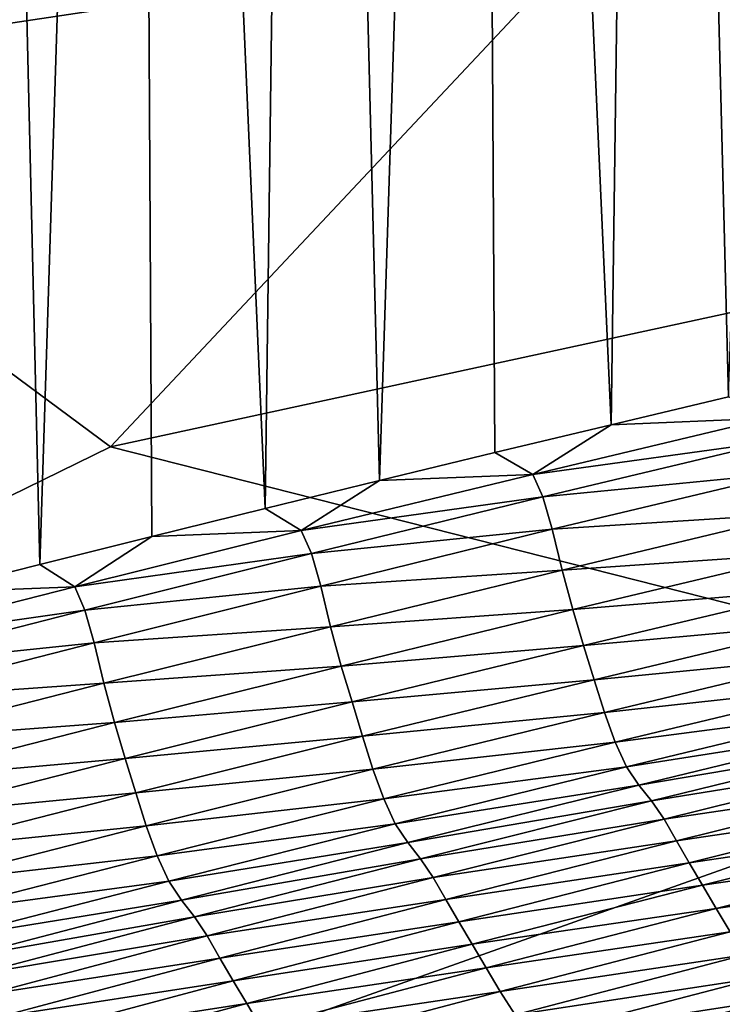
# Model space of a CAD drawing. Extents: x -54 to 446, y -6 to 1400.
# Tile 63 of 254: x -12.9 to -12.432, y 1332.306 to 1332.962. Entities that reach past the tile are written whole.
import ezdxf

# ---------------------------------------------------------------- set-up
doc = ezdxf.new("R2010")
doc.units = 0
doc.header["$LTSCALE"] = 52.148148
for name, color, linetype in [('1087', 7, 'CONTINUOUS'), ('1161', 7, 'CONTINUOUS'), ('1519', 7, 'CONTINUOUS'), ('1523', 7, 'CONTINUOUS'), ('1576', 7, 'CONTINUOUS'), ('999', 7, 'CONTINUOUS')]:
    doc.layers.add(name, color=color, linetype=linetype)

msp = doc.modelspace()

# ---------------------------------------------------------------- linework, layer by layer
at = {"layer": '1087', "color": 7, "linetype": 'CONTINUOUS'}
for points in [[(-13.16788, 1332.92097, -9.08884), (-13.45386, 1333.3112, -8.65988), (-12.8274, 1333.29484, -9.11134), (-13.16788, 1332.92097, -9.08884)], [(-12.52022, 1333.01817, -9.62984), (-13.16788, 1332.92097, -9.08884), (-12.8274, 1333.29484, -9.11134), (-12.52022, 1333.01817, -9.62984)], [(-12.83956, 1332.67774, -9.54702), (-13.16788, 1332.92097, -9.08884), (-12.52022, 1333.01817, -9.62984), (-12.83956, 1332.67774, -9.54702)], [(-12.0278, 1332.85356, -10.32798), (-12.83956, 1332.67774, -9.54702), (-12.52022, 1333.01817, -9.62984), (-12.0278, 1332.85356, -10.32798)], [(-11.75957, 1333, -10.09765), (-12.0278, 1332.85356, -10.32798), (-12.52022, 1333.01817, -9.62984), (-11.75957, 1333, -10.09765)], [(-12.13891, 1332.5, -10.42338), (-12.83956, 1332.67774, -9.54702), (-12.0278, 1332.85356, -10.32798), (-12.13891, 1332.5, -10.42338)]]:
    msp.add_3dface(points, dxfattribs=at)
at = {"layer": '1161', "color": 7, "linetype": 'CONTINUOUS'}
for points in [[(-13.9, 1330.9401, 0), (-9.82878, 1328.5, 9.82878), (-13.9, 1344.5), (-13.9, 1330.9401, 0)], [(-13.9, 1344.5), (-9.82878, 1328.5, 9.82878), (-9.82849, 1344.32842, 9.82979), (-13.9, 1344.5)]]:
    msp.add_3dface(points, dxfattribs=at)
at = {"layer": '1519', "color": 7, "linetype": 'CONTINUOUS'}
for points in [[(-12.50603, 1332.69253, 10.11283), (-12.40078, 1332.69684, 10.23908), (-12.42777, 1332.71103, 10.21405), (-12.50603, 1332.69253, 10.11283)], [(-12.5836, 1332.67399, 10.01095), (-12.55825, 1332.65942, 10.03507), (-12.50603, 1332.69253, 10.11283), (-12.5836, 1332.67399, 10.01095)], [(-12.55825, 1332.65942, 10.03507), (-12.39391, 1332.68211, 10.21982), (-12.40078, 1332.69684, 10.23908), (-12.55825, 1332.65942, 10.03507)], [(-12.55825, 1332.65942, 10.03507), (-12.40078, 1332.69684, 10.23908), (-12.50603, 1332.69253, 10.11283), (-12.55825, 1332.65942, 10.03507)], [(-12.55142, 1332.64445, 10.01651), (-12.39391, 1332.68211, 10.21982), (-12.55825, 1332.65942, 10.03507), (-12.55142, 1332.64445, 10.01651)], [(-12.55142, 1332.64445, 10.01651), (-12.38766, 1332.66053, 10.25828), (-12.39391, 1332.68211, 10.21982), (-12.55142, 1332.64445, 10.01651)], [(-12.66048, 1332.65541, 9.90843), (-12.55825, 1332.65942, 10.03507), (-12.5836, 1332.67399, 10.01095), (-12.66048, 1332.65541, 9.90843)], [(-12.71253, 1332.62192, 9.82891), (-12.55142, 1332.64445, 10.01651), (-12.55825, 1332.65942, 10.03507), (-12.71253, 1332.62192, 9.82891)], [(-12.71253, 1332.62192, 9.82891), (-12.55825, 1332.65942, 10.03507), (-12.66048, 1332.65541, 9.90843), (-12.71253, 1332.62192, 9.82891)], [(-12.54519, 1332.62281, 10.0541), (-12.38766, 1332.66053, 10.25828), (-12.55142, 1332.64445, 10.01651), (-12.54519, 1332.62281, 10.0541)], [(-12.54519, 1332.62281, 10.0541), (-12.38111, 1332.63326, 10.31026), (-12.38766, 1332.66053, 10.25828), (-12.54519, 1332.62281, 10.0541)], [(-12.73665, 1332.63678, 9.80525), (-12.71253, 1332.62192, 9.82891), (-12.66048, 1332.65541, 9.90843), (-12.73665, 1332.63678, 9.80525)], [(-12.70575, 1332.60671, 9.81107), (-12.55142, 1332.64445, 10.01651), (-12.71253, 1332.62192, 9.82891), (-12.70575, 1332.60671, 9.81107)], [(-12.70575, 1332.60671, 9.81107), (-12.54519, 1332.62281, 10.0541), (-12.55142, 1332.64445, 10.01651), (-12.70575, 1332.60671, 9.81107)], [(-12.81211, 1332.61812, 9.70146), (-12.71253, 1332.62192, 9.82891), (-12.73665, 1332.63678, 9.80525), (-12.81211, 1332.61812, 9.70146)], [(-12.53867, 1332.59563, 10.10483), (-12.38111, 1332.63326, 10.31026), (-12.54519, 1332.62281, 10.0541), (-12.53867, 1332.59563, 10.10483)], [(-12.53867, 1332.59563, 10.10483), (-12.37394, 1332.6069, 10.34618), (-12.38111, 1332.63326, 10.31026), (-12.53867, 1332.59563, 10.10483)], [(-12.8635, 1332.58439, 9.62083), (-12.70575, 1332.60671, 9.81107), (-12.71253, 1332.62192, 9.82891), (-12.8635, 1332.58439, 9.62083)], [(-12.8635, 1332.58439, 9.62083), (-12.71253, 1332.62192, 9.82891), (-12.81211, 1332.61812, 9.70146), (-12.8635, 1332.58439, 9.62083)], [(-12.69955, 1332.58501, 9.84777), (-12.54519, 1332.62281, 10.0541), (-12.70575, 1332.60671, 9.81107), (-12.69955, 1332.58501, 9.84777)], [(-12.69955, 1332.58501, 9.84777), (-12.53867, 1332.59563, 10.10483), (-12.54519, 1332.62281, 10.0541), (-12.69955, 1332.58501, 9.84777)], [(-12.8868, 1332.59944, 9.59711), (-12.8635, 1332.58439, 9.62083), (-12.81211, 1332.61812, 9.70146), (-12.8868, 1332.59944, 9.59711)], [(-12.85677, 1332.56894, 9.60372), (-12.70575, 1332.60671, 9.81107), (-12.8635, 1332.58439, 9.62083), (-12.85677, 1332.56894, 9.60372)], [(-12.85677, 1332.56894, 9.60372), (-12.69955, 1332.58501, 9.84777), (-12.70575, 1332.60671, 9.81107), (-12.85677, 1332.56894, 9.60372)], [(-12.5315, 1332.56933, 10.13993), (-12.37394, 1332.6069, 10.34618), (-12.53867, 1332.59563, 10.10483), (-12.5315, 1332.56933, 10.13993)], [(-12.5315, 1332.56933, 10.13993), (-12.36676, 1332.58303, 10.36614), (-12.37394, 1332.6069, 10.34618), (-12.5315, 1332.56933, 10.13993)], [(-12.96069, 1332.58075, 9.49228), (-12.8635, 1332.58439, 9.62083), (-12.8868, 1332.59944, 9.59711), (-12.96069, 1332.58075, 9.49228)], [(-12.69305, 1332.55792, 9.89723), (-12.53867, 1332.59563, 10.10483), (-12.69955, 1332.58501, 9.84777), (-12.69305, 1332.55792, 9.89723)], [(-12.69305, 1332.55792, 9.89723), (-12.5315, 1332.56933, 10.13993), (-12.53867, 1332.59563, 10.10483), (-12.69305, 1332.55792, 9.89723)], [(-13.01104, 1332.54686, 9.41107), (-12.85677, 1332.56894, 9.60372), (-12.8635, 1332.58439, 9.62083), (-13.01104, 1332.54686, 9.41107)], [(-13.01104, 1332.54686, 9.41107), (-12.8635, 1332.58439, 9.62083), (-12.96069, 1332.58075, 9.49228), (-13.01104, 1332.54686, 9.41107)], [(-12.85061, 1332.54717, 9.63951), (-12.69955, 1332.58501, 9.84777), (-12.85677, 1332.56894, 9.60372), (-12.85061, 1332.54717, 9.63951)], [(-12.85061, 1332.54717, 9.63951), (-12.69305, 1332.55792, 9.89723), (-12.69955, 1332.58501, 9.84777), (-12.85061, 1332.54717, 9.63951)], [(-12.5243, 1332.54544, 10.15949), (-12.36676, 1332.58303, 10.36614), (-12.5315, 1332.56933, 10.13993), (-12.5243, 1332.54544, 10.15949)], [(-12.5243, 1332.54544, 10.15949), (-12.35989, 1332.56021, 10.38001), (-12.36676, 1332.58303, 10.36614), (-12.5243, 1332.54544, 10.15949)], [(-13.00438, 1332.53115, 9.39468), (-12.85677, 1332.56894, 9.60372), (-13.01104, 1332.54686, 9.41107), (-13.00438, 1332.53115, 9.39468)], [(-13.00438, 1332.53115, 9.39468), (-12.85061, 1332.54717, 9.63951), (-12.85677, 1332.56894, 9.60372), (-13.00438, 1332.53115, 9.39468)], [(-12.68591, 1332.53167, 9.93148), (-12.5315, 1332.56933, 10.13993), (-12.69305, 1332.55792, 9.89723), (-12.68591, 1332.53167, 9.93148)], [(-12.68591, 1332.53167, 9.93148), (-12.5243, 1332.54544, 10.15949), (-12.5315, 1332.56933, 10.13993), (-12.68591, 1332.53167, 9.93148)], [(-12.51739, 1332.5226, 10.1731), (-12.35989, 1332.56021, 10.38001), (-12.5243, 1332.54544, 10.15949), (-12.51739, 1332.5226, 10.1731)], [(-12.51739, 1332.5226, 10.1731), (-12.3531, 1332.53845, 10.3908), (-12.35989, 1332.56021, 10.38001), (-12.51739, 1332.5226, 10.1731)], [(-12.84415, 1332.52017, 9.68766), (-12.69305, 1332.55792, 9.89723), (-12.85061, 1332.54717, 9.63951), (-12.84415, 1332.52017, 9.68766)], [(-12.84415, 1332.52017, 9.68766), (-12.68591, 1332.53167, 9.93148), (-12.69305, 1332.55792, 9.89723), (-12.84415, 1332.52017, 9.68766)], [(-12.99827, 1332.50932, 9.42954), (-12.85061, 1332.54717, 9.63951), (-13.00438, 1332.53115, 9.39468), (-12.99827, 1332.50932, 9.42954)], [(-12.99827, 1332.50932, 9.42954), (-12.84415, 1332.52017, 9.68766), (-12.85061, 1332.54717, 9.63951), (-12.99827, 1332.50932, 9.42954)], [(-12.6787, 1332.50779, 9.95062), (-12.5243, 1332.54544, 10.15949), (-12.68591, 1332.53167, 9.93148), (-12.6787, 1332.50779, 9.95062)], [(-12.6787, 1332.50779, 9.95062), (-12.51739, 1332.5226, 10.1731), (-12.5243, 1332.54544, 10.15949), (-12.6787, 1332.50779, 9.95062)], [(-12.51051, 1332.50078, 10.18371), (-12.3531, 1332.53845, 10.3908), (-12.51739, 1332.5226, 10.1731), (-12.51051, 1332.50078, 10.18371)], [(-12.51051, 1332.50078, 10.18371), (-12.34607, 1332.51869, 10.39832), (-12.3531, 1332.53845, 10.3908), (-12.51051, 1332.50078, 10.18371)], [(-12.83703, 1332.49399, 9.72105), (-12.68591, 1332.53167, 9.93148), (-12.84415, 1332.52017, 9.68766), (-12.83703, 1332.49399, 9.72105)], [(-12.83703, 1332.49399, 9.72105), (-12.6787, 1332.50779, 9.95062), (-12.68591, 1332.53167, 9.93148), (-12.83703, 1332.49399, 9.72105)], [(-12.67173, 1332.48491, 9.96399), (-12.51739, 1332.5226, 10.1731), (-12.6787, 1332.50779, 9.95062), (-12.67173, 1332.48491, 9.96399)], [(-12.67173, 1332.48491, 9.96399), (-12.51051, 1332.50078, 10.18371), (-12.51739, 1332.5226, 10.1731), (-12.67173, 1332.48491, 9.96399)], [(-12.99185, 1332.48242, 9.47636), (-12.84415, 1332.52017, 9.68766), (-12.99827, 1332.50932, 9.42954), (-12.99185, 1332.48242, 9.47636)], [(-12.99185, 1332.48242, 9.47636), (-12.83703, 1332.49399, 9.72105), (-12.84415, 1332.52017, 9.68766), (-12.99185, 1332.48242, 9.47636)], [(-12.50339, 1332.48094, 10.19114), (-12.34607, 1332.51869, 10.39832), (-12.51051, 1332.50078, 10.18371), (-12.50339, 1332.48094, 10.19114)], [(-12.50339, 1332.48094, 10.19114), (-12.33852, 1332.50241, 10.40125), (-12.34607, 1332.51869, 10.39832), (-12.50339, 1332.48094, 10.19114)], [(-12.82982, 1332.47009, 9.73977), (-12.6787, 1332.50779, 9.95062), (-12.83703, 1332.49399, 9.72105), (-12.82982, 1332.47009, 9.73977)], [(-12.82982, 1332.47009, 9.73977), (-12.67173, 1332.48491, 9.96399), (-12.6787, 1332.50779, 9.95062), (-12.82982, 1332.47009, 9.73977)], [(-12.49575, 1332.46447, 10.19409), (-12.33852, 1332.50241, 10.40125), (-12.50339, 1332.48094, 10.19114), (-12.49575, 1332.46447, 10.19409)], [(-12.49575, 1332.46447, 10.19409), (-12.33034, 1332.49049, 10.39953), (-12.33852, 1332.50241, 10.40125), (-12.49575, 1332.46447, 10.19409)], [(-12.66478, 1332.46304, 9.97442), (-12.51051, 1332.50078, 10.18371), (-12.67173, 1332.48491, 9.96399), (-12.66478, 1332.46304, 9.97442)], [(-12.66478, 1332.46304, 9.97442), (-12.50339, 1332.48094, 10.19114), (-12.51051, 1332.50078, 10.18371), (-12.66478, 1332.46304, 9.97442)], [(-12.98476, 1332.4563, 9.50887), (-12.83703, 1332.49399, 9.72105), (-12.99185, 1332.48242, 9.47636), (-12.98476, 1332.4563, 9.50887)], [(-12.98476, 1332.4563, 9.50887), (-12.82982, 1332.47009, 9.73977), (-12.83703, 1332.49399, 9.72105), (-12.98476, 1332.4563, 9.50887)], [(-12.48749, 1332.45227, 10.19252), (-12.33034, 1332.49049, 10.39953), (-12.49575, 1332.46447, 10.19409), (-12.48749, 1332.45227, 10.19252)], [(-12.48749, 1332.45227, 10.19252), (-12.32193, 1332.48034, 10.39933), (-12.33034, 1332.49049, 10.39953), (-12.48749, 1332.45227, 10.19252)], [(-12.82281, 1332.44719, 9.75287), (-12.67173, 1332.48491, 9.96399), (-12.82982, 1332.47009, 9.73977), (-12.82281, 1332.44719, 9.75287)], [(-12.82281, 1332.44719, 9.75287), (-12.66478, 1332.46304, 9.97442), (-12.67173, 1332.48491, 9.96399), (-12.82281, 1332.44719, 9.75287)], [(-12.65757, 1332.4431, 9.98174), (-12.50339, 1332.48094, 10.19114), (-12.66478, 1332.46304, 9.97442), (-12.65757, 1332.4431, 9.98174)], [(-12.65757, 1332.4431, 9.98174), (-12.49575, 1332.46447, 10.19409), (-12.50339, 1332.48094, 10.19114), (-12.65757, 1332.4431, 9.98174)], [(-12.479, 1332.4418, 10.19241), (-12.32193, 1332.48034, 10.39933), (-12.48749, 1332.45227, 10.19252), (-12.479, 1332.4418, 10.19241)], [(-12.479, 1332.4418, 10.19241), (-12.31374, 1332.46842, 10.40498), (-12.32193, 1332.48034, 10.39933), (-12.479, 1332.4418, 10.19241)], [(-12.97755, 1332.4324, 9.52715), (-12.82982, 1332.47009, 9.73977), (-12.98476, 1332.4563, 9.50887), (-12.97755, 1332.4324, 9.52715)], [(-12.97755, 1332.4324, 9.52715), (-12.82281, 1332.44719, 9.75287), (-12.82982, 1332.47009, 9.73977), (-12.97755, 1332.4324, 9.52715)], [(-12.4707, 1332.42962, 10.19798), (-12.31374, 1332.46842, 10.40498), (-12.479, 1332.4418, 10.19241), (-12.4707, 1332.42962, 10.19798)], [(-12.4707, 1332.42962, 10.19798), (-12.30564, 1332.45416, 10.41191), (-12.31374, 1332.46842, 10.40498), (-12.4707, 1332.42962, 10.19798)], [(-12.81579, 1332.42527, 9.76311), (-12.66478, 1332.46304, 9.97442), (-12.82281, 1332.44719, 9.75287), (-12.81579, 1332.42527, 9.76311)], [(-12.81579, 1332.42527, 9.76311), (-12.65757, 1332.4431, 9.98174), (-12.66478, 1332.46304, 9.97442), (-12.81579, 1332.42527, 9.76311)], [(-12.64985, 1332.42646, 9.98472), (-12.49575, 1332.46447, 10.19409), (-12.65757, 1332.4431, 9.98174), (-12.64985, 1332.42646, 9.98472)], [(-12.64985, 1332.42646, 9.98472), (-12.48749, 1332.45227, 10.19252), (-12.49575, 1332.46447, 10.19409), (-12.64985, 1332.42646, 9.98472)], [(-12.64151, 1332.41398, 9.98329), (-12.48749, 1332.45227, 10.19252), (-12.64985, 1332.42646, 9.98472), (-12.64151, 1332.41398, 9.98329)], [(-12.64151, 1332.41398, 9.98329), (-12.479, 1332.4418, 10.19241), (-12.48749, 1332.45227, 10.19252), (-12.64151, 1332.41398, 9.98329)], [(-12.46248, 1332.41518, 10.20479), (-12.30564, 1332.45416, 10.41191), (-12.4707, 1332.42962, 10.19798), (-12.46248, 1332.41518, 10.20479)], [(-12.46248, 1332.41518, 10.20479), (-12.29722, 1332.43961, 10.41391), (-12.30564, 1332.45416, 10.41191), (-12.46248, 1332.41518, 10.20479)], [(-12.9705, 1332.40946, 9.53997), (-12.82281, 1332.44719, 9.75287), (-12.97755, 1332.4324, 9.52715), (-12.9705, 1332.40946, 9.53997)], [(-12.9705, 1332.40946, 9.53997), (-12.81579, 1332.42527, 9.76311), (-12.82281, 1332.44719, 9.75287), (-12.9705, 1332.40946, 9.53997)], [(-12.80851, 1332.40523, 9.77034), (-12.65757, 1332.4431, 9.98174), (-12.81579, 1332.42527, 9.76311), (-12.80851, 1332.40523, 9.77034)], [(-12.80851, 1332.40523, 9.77034), (-12.64985, 1332.42646, 9.98472), (-12.65757, 1332.4431, 9.98174), (-12.80851, 1332.40523, 9.77034)], [(-12.63294, 1332.40318, 9.98327), (-12.479, 1332.4418, 10.19241), (-12.64151, 1332.41398, 9.98329), (-12.63294, 1332.40318, 9.98327)], [(-12.63294, 1332.40318, 9.98327), (-12.4707, 1332.42962, 10.19798), (-12.479, 1332.4418, 10.19241), (-12.63294, 1332.40318, 9.98327)], [(-12.45394, 1332.40044, 10.20679), (-12.29722, 1332.43961, 10.41391), (-12.46248, 1332.41518, 10.20479), (-12.45394, 1332.40044, 10.20679)], [(-12.45394, 1332.40044, 10.20679), (-12.2885, 1332.42496, 10.41161), (-12.29722, 1332.43961, 10.41391), (-12.45394, 1332.40044, 10.20679)], [(-12.62454, 1332.39074, 9.98877), (-12.4707, 1332.42962, 10.19798), (-12.63294, 1332.40318, 9.98327), (-12.62454, 1332.39074, 9.98877)], [(-12.62454, 1332.39074, 9.98877), (-12.46248, 1332.41518, 10.20479), (-12.4707, 1332.42962, 10.19798), (-12.62454, 1332.39074, 9.98877)], [(-12.96343, 1332.38749, 9.55002), (-12.81579, 1332.42527, 9.76311), (-12.9705, 1332.40946, 9.53997), (-12.96343, 1332.38749, 9.55002)], [(-12.96343, 1332.38749, 9.55002), (-12.80851, 1332.40523, 9.77034), (-12.81579, 1332.42527, 9.76311), (-12.96343, 1332.38749, 9.55002)], [(-12.80071, 1332.38841, 9.77333), (-12.64985, 1332.42646, 9.98472), (-12.80851, 1332.40523, 9.77034), (-12.80071, 1332.38841, 9.77333)], [(-12.80071, 1332.38841, 9.77333), (-12.64151, 1332.41398, 9.98329), (-12.64985, 1332.42646, 9.98472), (-12.80071, 1332.38841, 9.77333)], [(-12.44508, 1332.38563, 10.20461), (-12.2885, 1332.42496, 10.41161), (-12.45394, 1332.40044, 10.20679), (-12.44508, 1332.38563, 10.20461)], [(-12.44508, 1332.38563, 10.20461), (-12.27959, 1332.40964, 10.40772), (-12.2885, 1332.42496, 10.41161), (-12.44508, 1332.38563, 10.20461)], [(-12.7923, 1332.37564, 9.77205), (-12.64151, 1332.41398, 9.98329), (-12.80071, 1332.38841, 9.77333), (-12.7923, 1332.37564, 9.77205)], [(-12.7923, 1332.37564, 9.77205), (-12.63294, 1332.40318, 9.98327), (-12.64151, 1332.41398, 9.98329), (-12.7923, 1332.37564, 9.77205)], [(-12.6162, 1332.3761, 9.99546), (-12.46248, 1332.41518, 10.20479), (-12.62454, 1332.39074, 9.98877), (-12.6162, 1332.3761, 9.99546)], [(-12.6162, 1332.3761, 9.99546), (-12.45394, 1332.40044, 10.20679), (-12.46248, 1332.41518, 10.20479), (-12.6162, 1332.3761, 9.99546)], [(-12.43601, 1332.37018, 10.20086), (-12.27959, 1332.40964, 10.40772), (-12.44508, 1332.38563, 10.20461), (-12.43601, 1332.37018, 10.20086)], [(-12.43601, 1332.37018, 10.20086), (-12.27044, 1332.39409, 10.40255), (-12.27959, 1332.40964, 10.40772), (-12.43601, 1332.37018, 10.20086)], [(-12.95607, 1332.36735, 9.55713), (-12.80851, 1332.40523, 9.77034), (-12.96343, 1332.38749, 9.55002), (-12.95607, 1332.36735, 9.55713)], [(-12.95607, 1332.36735, 9.55713), (-12.80071, 1332.38841, 9.77333), (-12.80851, 1332.40523, 9.77034), (-12.95607, 1332.36735, 9.55713)], [(-12.78364, 1332.36452, 9.77213), (-12.63294, 1332.40318, 9.98327), (-12.7923, 1332.37564, 9.77205), (-12.78364, 1332.36452, 9.77213)], [(-12.78364, 1332.36452, 9.77213), (-12.62454, 1332.39074, 9.98877), (-12.63294, 1332.40318, 9.98327), (-12.78364, 1332.36452, 9.77213)], [(-12.60754, 1332.3612, 9.99747), (-12.45394, 1332.40044, 10.20679), (-12.6162, 1332.3761, 9.99546), (-12.60754, 1332.3612, 9.99747)], [(-12.60754, 1332.3612, 9.99747), (-12.44508, 1332.38563, 10.20461), (-12.45394, 1332.40044, 10.20679), (-12.60754, 1332.3612, 9.99747)], [(-12.77515, 1332.3518, 9.77754), (-12.62454, 1332.39074, 9.98877), (-12.78364, 1332.36452, 9.77213), (-12.77515, 1332.3518, 9.77754)], [(-12.77515, 1332.3518, 9.77754), (-12.6162, 1332.3761, 9.99546), (-12.62454, 1332.39074, 9.98877), (-12.77515, 1332.3518, 9.77754)], [(-12.4267, 1332.3545, 10.19586), (-12.27044, 1332.39409, 10.40255), (-12.43601, 1332.37018, 10.20086), (-12.4267, 1332.3545, 10.19586)], [(-12.9482, 1332.35036, 9.56015), (-12.80071, 1332.38841, 9.77333), (-12.95607, 1332.36735, 9.55713), (-12.9482, 1332.35036, 9.56015)], [(-12.9482, 1332.35036, 9.56015), (-12.7923, 1332.37564, 9.77205), (-12.80071, 1332.38841, 9.77333), (-12.9482, 1332.35036, 9.56015)], [(-12.59854, 1332.34622, 9.9954), (-12.44508, 1332.38563, 10.20461), (-12.60754, 1332.3612, 9.99747), (-12.59854, 1332.34622, 9.9954)], [(-12.59854, 1332.34622, 9.9954), (-12.43601, 1332.37018, 10.20086), (-12.44508, 1332.38563, 10.20461), (-12.59854, 1332.34622, 9.9954)], [(-12.93973, 1332.3373, 9.559), (-12.7923, 1332.37564, 9.77205), (-12.9482, 1332.35036, 9.56015), (-12.93973, 1332.3373, 9.559)], [(-12.93973, 1332.3373, 9.559), (-12.78364, 1332.36452, 9.77213), (-12.7923, 1332.37564, 9.77205), (-12.93973, 1332.3373, 9.559)], [(-12.7667, 1332.33698, 9.78412), (-12.6162, 1332.3761, 9.99546), (-12.77515, 1332.3518, 9.77754), (-12.7667, 1332.33698, 9.78412)], [(-12.7667, 1332.33698, 9.78412), (-12.60754, 1332.3612, 9.99747), (-12.6162, 1332.3761, 9.99546), (-12.7667, 1332.33698, 9.78412)], [(-12.58933, 1332.33062, 9.9918), (-12.43601, 1332.37018, 10.20086), (-12.59854, 1332.34622, 9.9954), (-12.58933, 1332.33062, 9.9918)], [(-12.58933, 1332.33062, 9.9918), (-12.4267, 1332.3545, 10.19586), (-12.43601, 1332.37018, 10.20086), (-12.58933, 1332.33062, 9.9918)], [(-12.931, 1332.32584, 9.55918), (-12.78364, 1332.36452, 9.77213), (-12.93973, 1332.3373, 9.559), (-12.931, 1332.32584, 9.55918)], [(-12.931, 1332.32584, 9.55918), (-12.77515, 1332.3518, 9.77754), (-12.78364, 1332.36452, 9.77213), (-12.931, 1332.32584, 9.55918)], [(-12.75791, 1332.3219, 9.78613), (-12.60754, 1332.3612, 9.99747), (-12.7667, 1332.33698, 9.78412), (-12.75791, 1332.3219, 9.78613)], [(-12.75791, 1332.3219, 9.78613), (-12.59854, 1332.34622, 9.9954), (-12.60754, 1332.3612, 9.99747), (-12.75791, 1332.3219, 9.78613)], [(-12.92242, 1332.31286, 9.56451), (-12.77515, 1332.3518, 9.77754), (-12.931, 1332.32584, 9.55918), (-12.92242, 1332.31286, 9.56451)], [(-12.92242, 1332.31286, 9.56451), (-12.7667, 1332.33698, 9.78412), (-12.77515, 1332.3518, 9.77754), (-12.92242, 1332.31286, 9.56451)], [(-12.57986, 1332.31483, 9.98698), (-12.4267, 1332.3545, 10.19586), (-12.58933, 1332.33062, 9.9918), (-12.57986, 1332.31483, 9.98698)], [(-12.57986, 1332.31483, 9.98698), (-12.41698, 1332.33909, 10.18935), (-12.4267, 1332.3545, 10.19586), (-12.57986, 1332.31483, 9.98698)], [(-12.74878, 1332.30675, 9.78418), (-12.59854, 1332.34622, 9.9954), (-12.75791, 1332.3219, 9.78613), (-12.74878, 1332.30675, 9.78418)], [(-12.74878, 1332.30675, 9.78418), (-12.58933, 1332.33062, 9.9918), (-12.59854, 1332.34622, 9.9954), (-12.74878, 1332.30675, 9.78418)], [(-12.91386, 1332.29785, 9.57096), (-12.7667, 1332.33698, 9.78412), (-12.92242, 1332.31286, 9.56451), (-12.91386, 1332.29785, 9.57096)], [(-12.91386, 1332.29785, 9.57096), (-12.75791, 1332.3219, 9.78613), (-12.7667, 1332.33698, 9.78412), (-12.91386, 1332.29785, 9.57096)], [(-12.56996, 1332.29929, 9.98067), (-12.41698, 1332.33909, 10.18935), (-12.57986, 1332.31483, 9.98698), (-12.56996, 1332.29929, 9.98067)], [(-12.56996, 1332.29929, 9.98067), (-12.40673, 1332.32417, 10.18117), (-12.41698, 1332.33909, 10.18935), (-12.56996, 1332.29929, 9.98067)], [(-12.73942, 1332.29102, 9.78073), (-12.58933, 1332.33062, 9.9918), (-12.74878, 1332.30675, 9.78418), (-12.73942, 1332.29102, 9.78073)], [(-12.73942, 1332.29102, 9.78073), (-12.57986, 1332.31483, 9.98698), (-12.58933, 1332.33062, 9.9918), (-12.73942, 1332.29102, 9.78073)], [(-12.55954, 1332.28425, 9.97273), (-12.40673, 1332.32417, 10.18117), (-12.56996, 1332.29929, 9.98067), (-12.55954, 1332.28425, 9.97273)], [(-12.55954, 1332.28425, 9.97273), (-12.39603, 1332.30972, 10.17155), (-12.40673, 1332.32417, 10.18117), (-12.55954, 1332.28425, 9.97273)], [(-12.90496, 1332.28259, 9.57298), (-12.75791, 1332.3219, 9.78613), (-12.91386, 1332.29785, 9.57096), (-12.90496, 1332.28259, 9.57298)], [(-12.90496, 1332.28259, 9.57298), (-12.74878, 1332.30675, 9.78418), (-12.75791, 1332.3219, 9.78613), (-12.90496, 1332.28259, 9.57298)], [(-12.7298, 1332.27511, 9.77609), (-12.57986, 1332.31483, 9.98698), (-12.73942, 1332.29102, 9.78073), (-12.7298, 1332.27511, 9.77609)], [(-12.7298, 1332.27511, 9.77609), (-12.56996, 1332.29929, 9.98067), (-12.57986, 1332.31483, 9.98698), (-12.7298, 1332.27511, 9.77609)], [(-12.8957, 1332.26728, 9.57114), (-12.74878, 1332.30675, 9.78418), (-12.90496, 1332.28259, 9.57298), (-12.8957, 1332.26728, 9.57114)], [(-12.8957, 1332.26728, 9.57114), (-12.73942, 1332.29102, 9.78073), (-12.74878, 1332.30675, 9.78418), (-12.8957, 1332.26728, 9.57114)], [(-12.54866, 1332.26968, 9.96339), (-12.39603, 1332.30972, 10.17155), (-12.55954, 1332.28425, 9.97273), (-12.54866, 1332.26968, 9.96339)], [(-12.54866, 1332.26968, 9.96339), (-12.38491, 1332.29561, 10.16064), (-12.39603, 1332.30972, 10.17155), (-12.54866, 1332.26968, 9.96339)]]:
    msp.add_3dface(points, dxfattribs=at)
at = {"layer": '1523', "color": 7, "linetype": 'CONTINUOUS'}
for points in [[(-14.00006, 1344.60002), (-12.12026, 1344.47771, 7.00709), (-14.00006, 1331.1777), (-14.00006, 1344.60002)], [(-14.00006, 1331.1777), (-12.12026, 1344.47771, 7.00709), (-14, 1330.47248), (-14.00006, 1331.1777)], [(-14, 1330.47248), (-12.12026, 1344.47771, 7.00709), (-9.9296, 1332.0576, 9.8693), (-14, 1330.47248)]]:
    msp.add_3dface(points, dxfattribs=at)
at = {"layer": '1576', "color": 7, "linetype": 'CONTINUOUS'}
for points in [[(-12.42777, 1332.71103, 10.21405), (-12.36039, 1334.73778, 10.36867), (-12.47875, 1334.70602, 10.21431), (-12.42777, 1332.71103, 10.21405)], [(-12.50603, 1332.69253, 10.11283), (-12.47875, 1334.70602, 10.21431), (-12.59533, 1334.67421, 10.05874), (-12.50603, 1332.69253, 10.11283)], [(-12.50603, 1332.69253, 10.11283), (-12.42777, 1332.71103, 10.21405), (-12.47875, 1334.70602, 10.21431), (-12.50603, 1332.69253, 10.11283)], [(-12.66048, 1332.65541, 9.90843), (-12.59533, 1334.67421, 10.05874), (-12.71008, 1334.64235, 9.90206), (-12.66048, 1332.65541, 9.90843)], [(-12.66048, 1332.65541, 9.90843), (-12.5836, 1332.67399, 10.01095), (-12.59533, 1334.67421, 10.05874), (-12.66048, 1332.65541, 9.90843)], [(-12.5836, 1332.67399, 10.01095), (-12.50603, 1332.69253, 10.11283), (-12.59533, 1334.67421, 10.05874), (-12.5836, 1332.67399, 10.01095)], [(-12.73665, 1332.63678, 9.80525), (-12.71008, 1334.64235, 9.90206), (-12.82294, 1334.61046, 9.7444), (-12.73665, 1332.63678, 9.80525)], [(-12.73665, 1332.63678, 9.80525), (-12.66048, 1332.65541, 9.90843), (-12.71008, 1334.64235, 9.90206), (-12.73665, 1332.63678, 9.80525)], [(-12.8868, 1332.59944, 9.59711), (-12.82294, 1334.61046, 9.7444), (-12.93385, 1334.57854, 9.58585), (-12.8868, 1332.59944, 9.59711)], [(-12.8868, 1332.59944, 9.59711), (-12.81211, 1332.61812, 9.70146), (-12.82294, 1334.61046, 9.7444), (-12.8868, 1332.59944, 9.59711)], [(-12.81211, 1332.61812, 9.70146), (-12.73665, 1332.63678, 9.80525), (-12.82294, 1334.61046, 9.7444), (-12.81211, 1332.61812, 9.70146)], [(-12.96069, 1332.58075, 9.49228), (-12.8868, 1332.59944, 9.59711), (-12.93385, 1334.57854, 9.58585), (-12.96069, 1332.58075, 9.49228)]]:
    msp.add_3dface(points, dxfattribs=at)
at = {"layer": '999', "color": 7, "linetype": 'CONTINUOUS'}
for points in [[(-12.83956, 1332.67774, -9.54702), (-15.995, 1331.13135, -0.4), (-13.16788, 1332.92097, -9.08884), (-12.83956, 1332.67774, -9.54702)], [(-12.13891, 1332.5, -10.42338), (-15.995, 1331.13135, -0.4), (-12.83956, 1332.67774, -9.54702), (-12.13891, 1332.5, -10.42338)], [(-8.54071, 1330.23446, -13.52983), (-15.995, 1331.13135, -0.4), (-9.64452, 1332.5, -12.76649), (-8.54071, 1330.23446, -13.52983)], [(-9.64452, 1332.5, -12.76649), (-15.995, 1331.13135, -0.4), (-12.13891, 1332.5, -10.42338), (-9.64452, 1332.5, -12.76649)]]:
    msp.add_3dface(points, dxfattribs=at)

doc.saveas('drawing.dxf')
